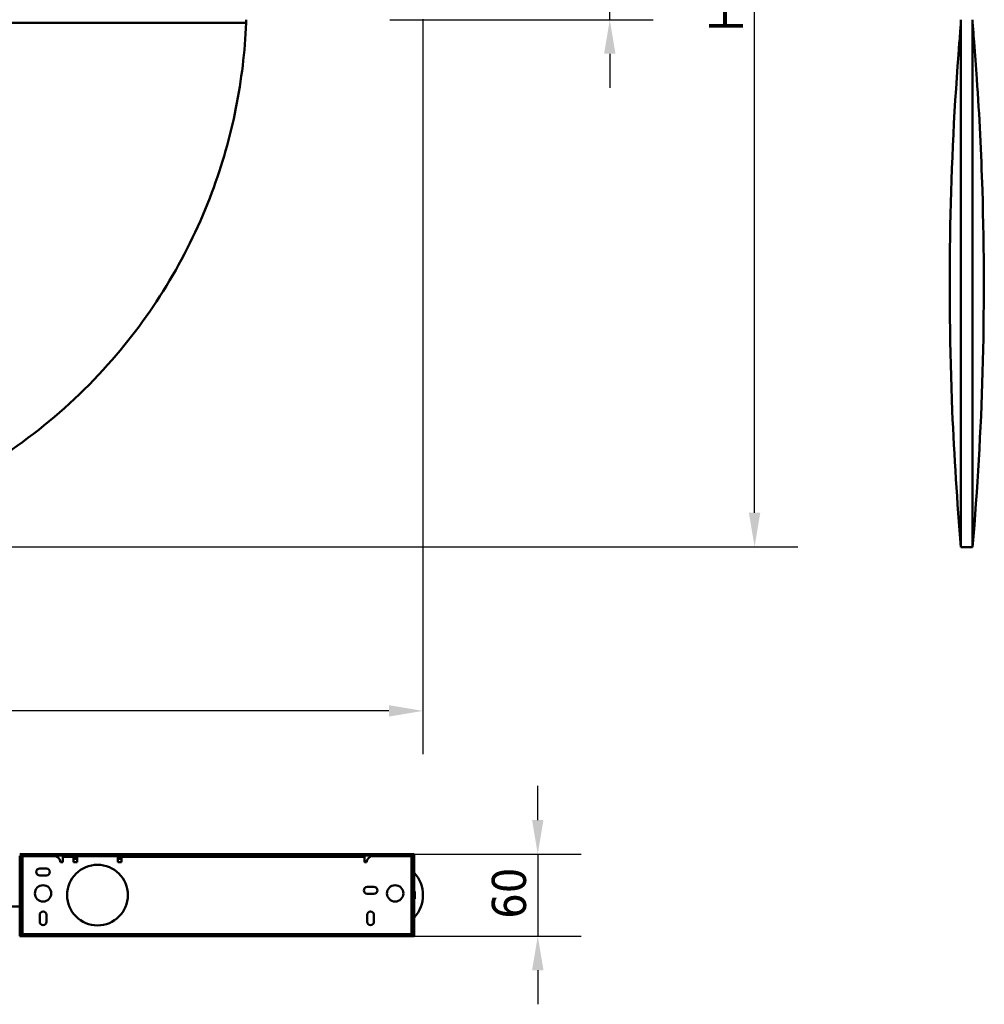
# Model space of a CAD drawing. Header units: millimetres. Extents: x 1348 to 3050, y 986 to 2575.
# Tile 2 of 3: x 2326 to 3033, y 986 to 1708. Entities that reach past the tile are written whole.
import ezdxf

# ---------------------------------------------------------------- set-up
doc = ezdxf.new("R2010")
doc.units = ezdxf.units.MM
doc.header["$LTSCALE"] = 10
doc.layers.add('Quota (ISO)', color=7, linetype='Continuous', lineweight=25)
doc.layers.add('Visibile (ISO)', color=7, linetype='Continuous', lineweight=50)
doc.styles.add('Testo nota (ISO)', font='tahoma.ttf')
doc.dimstyles.new('PENTA', dxfattribs={"dimscale": 10, "dimtxt": 2.5, "dimasz": 2.5, "dimexe": 3.175, "dimexo": 0, "dimgap": 0.762, "dimtad": 1, "dimrnd": 1e-08, "dimtxsty": 'Testo nota (ISO)', "dimcen": 0.09, "dimdle": 10, "dimclrd": 256, "dimclre": 256, "dimclrt": 256, "dimazin": 2, "dimtfac": 0.8, "dimtmove": 0, "dimatfit": 3, "dimfxl": 1, "dimtolj": 1, "dimlwd": -1, "dimlwe": -1, "dimarcsym": 0})

# ---------------------------------------------------------------- blocks, each defined once
blk = doc.blocks.new('*D6')
at = {"layer": 'Defpoints', "color": 0, "transparency": 16777216}
for p in [(1562.91, 1721.42), (2621.41, 1708.28), (1562.91, 1201.42)]:
    blk.add_point(p, dxfattribs=at)
at = {"layer": 'Quota (ISO)', "transparency": 16777216}
for p, q in [((1562.91, 1721.42), (1562.91, 1169.67)), ((2621.41, 1708.28), (2621.41, 1169.67)), ((2596.41, 1201.42), (1587.91, 1201.42))]:
    blk.add_line(p, q, dxfattribs=at)
for points in [[(1587.91, 1205.59), (1587.91, 1197.25), (1562.91, 1201.42)], [(2596.41, 1205.59), (2596.41, 1197.25), (2621.41, 1201.42)]]:
    blk.add_solid(points, dxfattribs=at)
at = {"layer": 'Quota (ISO)', "transparency": 16777216, "insert": (2042.82, 1240.82), "char_height": 25, "attachment_point": 1, "style": 'Testo nota (ISO)'}
blk.add_mtext('\\A1;1058,5', dxfattribs=at)
blk = doc.blocks.new('*D9')
at = {"layer": 'Defpoints', "color": 0, "transparency": 16777216}
for p in [(2597.16, 1735.02), (2597.16, 1707.82), (2758.22, 1707.82)]:
    blk.add_point(p, dxfattribs=at)
at = {"layer": 'Quota (ISO)', "transparency": 16777216}
for p, q in [((2758.22, 1760.02), (2758.22, 1863.64)), ((2597.16, 1735.02), (2789.97, 1735.02)), ((2758.22, 1707.82), (2758.22, 1735.02)), ((2597.16, 1707.82), (2789.97, 1707.82)), ((2758.22, 1682.82), (2758.22, 1657.82))]:
    blk.add_line(p, q, dxfattribs=at)
for points in [[(2754.05, 1760.02), (2762.38, 1760.02), (2758.22, 1735.02)], [(2754.05, 1682.82), (2762.38, 1682.82), (2758.22, 1707.82)]]:
    blk.add_solid(points, dxfattribs=at)
at = {"layer": 'Quota (ISO)', "transparency": 16777216, "insert": (2734.73, 1824.33), "char_height": 25, "attachment_point": 5, "rotation": 90, "style": 'Testo nota (ISO)'}
blk.add_mtext('\\A1;27,2', dxfattribs=at)
blk = doc.blocks.new('*D11')
at = {"layer": 'Defpoints', "color": 0, "transparency": 16777216}
for p in [(2615.01, 1096.46), (2615.01, 1036.46), (2705.47, 1036.46)]:
    blk.add_point(p, dxfattribs=at)
at = {"layer": 'Quota (ISO)', "transparency": 16777216}
for p, q in [((2705.47, 1121.46), (2705.47, 1146.46)), ((2615.01, 1096.46), (2737.22, 1096.46)), ((2705.47, 1096.46), (2705.47, 1036.46)), ((2615.01, 1036.46), (2737.22, 1036.46)), ((2705.47, 1011.46), (2705.47, 986.46))]:
    blk.add_line(p, q, dxfattribs=at)
for points in [[(2701.3, 1121.46), (2709.64, 1121.46), (2705.47, 1096.46)], [(2701.3, 1011.46), (2709.64, 1011.46), (2705.47, 1036.46)]]:
    blk.add_solid(points, dxfattribs=at)
at = {"layer": 'Quota (ISO)', "transparency": 16777216, "insert": (2671.82, 1049.1), "char_height": 25, "attachment_point": 1, "rotation": 90, "style": 'Testo nota (ISO)'}
blk.add_mtext('\\A1;60', dxfattribs=at)
blk = doc.blocks.new('*D14')
at = {"layer": 'Defpoints', "color": 0, "transparency": 16777216}
for p in [(2470.51, 2239.38), (2864.27, 2239.38), (2080.26, 1321.6)]:
    blk.add_point(p, dxfattribs=at)
at = {"layer": 'Quota (ISO)', "transparency": 16777216}
for p, q in [((2470.51, 2239.38), (2896.02, 2239.38)), ((2864.27, 1346.6), (2864.27, 2214.38)), ((2080.26, 1321.6), (2896.02, 1321.6))]:
    blk.add_line(p, q, dxfattribs=at)
for points in [[(2860.1, 2214.38), (2868.44, 2214.38), (2864.27, 2239.38)], [(2860.1, 1346.6), (2868.44, 1346.6), (2864.27, 1321.6)]]:
    blk.add_solid(points, dxfattribs=at)
at = {"layer": 'Quota (ISO)', "transparency": 16777216, "insert": (2843.63, 1780.49), "char_height": 25, "width": 417.2148, "attachment_point": 5, "rotation": 90, "style": 'Testo nota (ISO)'}
blk.add_mtext('\\A1;H MAX 300', dxfattribs=at)

msp = doc.modelspace()

# ---------------------------------------------------------------- linework, layer by layer
at = {"layer": 'Visibile (ISO)'}
for p, q in [((3015.441, 1707.82), (3015.441, 1705.42)), ((3015.442, 1705.42), (3015.442, 1707.82)), ((3023.942, 1705.42), (3023.942, 1707.82)), ((3015.438, 1321.42), (3023.944, 1321.42)), ((2615.006, 1096.46), (2326.006, 1096.46)), ((2615.006, 1095.46), (2326.006, 1095.46)), ((2326.006, 1095.21), (2326.006, 1037.71)), ((2327.006, 1095.21), (2326.006, 1095.21)), ((2327.006, 1095.21), (2327.006, 1037.71)), ((2328.006, 1037.96), (2328.006, 1094.96)), ((2331.006, 1094.96), (2328.006, 1094.96)), ((2331.006, 1094.96), (2351.062, 1094.96)), ((2357.506, 1090.71), (2356.006, 1090.71)), ((2357.506, 1094.46), (2365.506, 1094.46)), ((2357.506, 1091.46), (2357.506, 1094.46)), ((2357.506, 1091.46), (2357.506, 1090.71)), ((2365.506, 1091.46), (2365.506, 1094.46)), ((2365.506, 1094.46), (2366.506, 1094.46)), ((2366.506, 1092.96), (2365.506, 1092.96)), ((2365.506, 1090.71), (2365.506, 1091.46)), ((2368.006, 1090.71), (2365.506, 1090.71)), ((2365.889, 1094.96), (2365.639, 1094.71)), ((2368.344, 1094.71), (2365.639, 1094.71)), ((2365.639, 1094.46), (2365.639, 1094.71)), ((2365.889, 1094.96), (2368.389, 1094.96)), ((2366.506, 1094.46), (2368.14, 1094.46)), ((2368.006, 1092.96), (2366.506, 1092.96)), ((2368.006, 1093.96), (2368.006, 1091.46)), ((2368.006, 1091.46), (2368.006, 1090.71)), ((2368.389, 1094.96), (2368.516, 1094.832)), ((2397.006, 1094.96), (2369.006, 1094.96)), ((2397.872, 1094.46), (2399.506, 1094.46)), ((2398.006, 1091.46), (2398.006, 1093.96)), ((2399.506, 1092.96), (2398.006, 1092.96)), ((2398.006, 1090.71), (2398.006, 1091.46)), ((2400.506, 1090.71), (2398.006, 1090.71)), ((2399.506, 1094.46), (2400.506, 1094.46)), ((2400.506, 1092.96), (2399.506, 1092.96)), ((2400.506, 1091.461), (2400.506, 1094.46)), ((2400.506, 1094.46), (2578.506, 1094.46)), ((2400.506, 1091.46), (2400.506, 1090.71)), ((2578.506, 1091.461), (2578.506, 1094.46)), ((2578.506, 1090.71), (2578.506, 1091.46)), ((2580.006, 1090.71), (2578.506, 1090.71)), ((2584.949, 1094.96), (2610.006, 1094.96)), ((2613.006, 1094.96), (2610.006, 1094.96)), ((2613.006, 1094.96), (2613.006, 1037.96)), ((2614.006, 1037.71), (2614.006, 1095.21)), ((2614.006, 1095.21), (2615.006, 1095.21)), ((2615.006, 1095.46), (2615.006, 1096.46)), ((2615.006, 1037.71), (2615.006, 1095.21)), ((2340.645, 1085.948), (2345.645, 1085.948)), ((2345.645, 1080.948), (2340.645, 1080.948)), ((2327.506, 1070.457), (2327.006, 1070.457)), ((2327.006, 1070.253), (2327.506, 1070.253)), ((2327.506, 1069.742), (2327.006, 1069.742)), ((2327.006, 1068.964), (2327.506, 1068.964)), ((2327.543, 1067.807), (2327.006, 1068.344)), ((2327.506, 1067.984), (2327.366, 1067.984)), ((2327.506, 1070.258), (2327.506, 1070.458)), ((2327.506, 1070.253), (2327.506, 1069.742)), ((2327.506, 1068.954), (2327.506, 1069.734)), ((2327.506, 1068.964), (2327.506, 1068.459)), ((2327.506, 1068.46), (2328.006, 1068.46)), ((2327.506, 1068.294), (2327.506, 1067.984)), ((2327.506, 1067.848), (2327.506, 1067.988)), ((2327.543, 1065.114), (2327.543, 1067.807)), ((2327.543, 1067.807), (2328.006, 1067.807)), ((2580.506, 1072.46), (2585.506, 1072.46)), ((2613.091, 1067.807), (2613.006, 1067.849)), ((2613.091, 1067.807), (2613.091, 1065.114)), ((2613.784, 1067.807), (2613.091, 1067.807)), ((2613.784, 1067.807), (2614.006, 1068.028)), ((2613.784, 1067.807), (2613.784, 1065.114)), ((2615.006, 1069.028), (2615.188, 1069.21)), ((2615.188, 1069.21), (2615.188, 1063.71)), ((2615.434, 1069.21), (2615.188, 1069.21)), ((2615.434, 1069.21), (2615.434, 1063.71)), ((2327.543, 1065.114), (2327.006, 1064.577)), ((2327.506, 1063.729), (2327.006, 1063.729)), ((2327.006, 1063.016), (2327.506, 1063.016)), ((2327.506, 1062.583), (2327.006, 1062.583)), ((2327.006, 1062.46), (2327.506, 1062.46)), ((2327.092, 1064.663), (2327.506, 1064.663)), ((2327.506, 1064.663), (2327.506, 1065.077)), ((2327.506, 1064.658), (2327.506, 1064.442)), ((2327.506, 1064.46), (2328.006, 1064.46)), ((2327.506, 1064.28), (2327.506, 1063.729)), ((2327.506, 1063.016), (2327.506, 1063.729)), ((2327.506, 1063.016), (2327.506, 1062.583)), ((2327.506, 1062.587), (2327.506, 1062.46)), ((2327.543, 1065.114), (2328.006, 1065.114)), ((2585.506, 1067.46), (2580.506, 1067.46)), ((2613.091, 1065.114), (2613.006, 1065.071)), ((2613.784, 1065.114), (2613.091, 1065.114)), ((2613.784, 1065.114), (2614.006, 1064.892)), ((2615.006, 1063.892), (2615.188, 1063.71)), ((2615.434, 1063.71), (2615.188, 1063.71)), ((2340.645, 1046.97), (2340.645, 1051.97)), ((2345.645, 1051.97), (2345.645, 1046.97)), ((2580.506, 1046.967), (2580.506, 1051.967)), ((2585.506, 1051.967), (2585.506, 1046.967)), ((2327.006, 1037.71), (2326.006, 1037.71)), ((2326.006, 1037.46), (2326.006, 1036.46)), ((2326.006, 1037.46), (2615.006, 1037.46)), ((2326.006, 1036.46), (2615.006, 1036.46)), ((2328.006, 1037.96), (2331.006, 1037.96)), ((2610.006, 1037.96), (2331.006, 1037.96)), ((2610.006, 1037.96), (2613.006, 1037.96)), ((2614.006, 1037.71), (2615.006, 1037.71)), ((2615.006, 1037.46), (2615.006, 1036.46))]:
    msp.add_line(p, q, dxfattribs=at)
for centre, radius in [((2383.006, 1066.46), 22.25), ((2343.145, 1067.709), 6), ((2601.006, 1067.709), 6)]:
    msp.add_circle(centre, radius, dxfattribs=at)
for centre, radius, start, end in [((2092.156, 1721.42), 400, 357.707562, 358.051574), ((2351.062, 1089.96), 5, 8.626927, 90), ((2369.006, 1093.96), 1, 116.757494, 180), ((2369.006, 1093.96), 1, 90, 116.757494), ((2397.006, 1093.96), 1, 63.242506, 90), ((2397.006, 1093.96), 1, 0, 63.242506), ((2584.949, 1089.96), 5, 90, 171.373073), ((2340.645, 1083.448), 2.5, 90, 270), ((2345.645, 1083.448), 2.5, 270, 90), ((2597.156, 1066.46), 24.25, 317.398583, 42.601417), ((2580.506, 1069.96), 2.5, 90, 270), ((2585.506, 1069.96), 2.5, 270, 90), ((2343.145, 1051.97), 2.5, 0, 180), ((2583.006, 1051.967), 2.5, 0, 180), ((2343.145, 1046.97), 2.5, 180, 0), ((2583.006, 1046.967), 2.5, 180, 0)]:
    msp.add_arc(centre, radius, start, end, dxfattribs=at)
for points, knots in [([(2491.835, 1705.42), (2486.451, 1705.42), (2481.146, 1705.416), (2475.804, 1705.414), (2458.174, 1705.408), (2440.133, 1705.42), (2422.359, 1705.42), (2408.227, 1705.42), (2394.176, 1705.427), (2380.064, 1705.429), (2356.651, 1705.432), (2333.074, 1705.42), (2309.629, 1705.42), (2301.07, 1705.42), (2292.5, 1705.42), (2283.936, 1705.42), (2251.962, 1705.418), (2220.059, 1705.41), (2188.109, 1705.415), (2176.575, 1705.416), (2165.035, 1705.42), (2153.502, 1705.42), (2133.054, 1705.42), (2112.605, 1705.428), (2092.157, 1705.427), (2078.03, 1705.426), (2063.903, 1705.42), (2049.777, 1705.42), (2031.928, 1705.42), (2014.057, 1705.412), (1996.205, 1705.411), (1971.818, 1705.409), (1947.466, 1705.42), (1923.084, 1705.42), (1915.514, 1705.42), (1907.948, 1705.421), (1900.378, 1705.422), (1868.348, 1705.425), (1836.231, 1705.429), (1804.251, 1705.423), (1796.805, 1705.422), (1789.367, 1705.42), (1781.91, 1705.42), (1757.466, 1705.42), (1732.776, 1705.408), (1708.511, 1705.417), (1704.693, 1705.418), (1700.885, 1705.42), (1697.039, 1705.42), (1695.518, 1705.42), (1693.997, 1705.42), (1692.476, 1705.42)], [-799.3597435, -799.3597435, -799.3597435, -799.3597435, -783.2054355, -783.2054355, -783.2054355, -729.8827912, -729.8827912, -729.8827912, -687.4883824, -687.4883824, -687.4883824, -617.1532019, -617.1532019, -617.1532019, -591.4772054, -591.4772054, -591.4772054, -495.6266781, -495.6266781, -495.6266781, -461.0262065, -461.0262065, -461.0262065, -399.6813348, -399.6813348, -399.6813348, -357.3007601, -357.3007601, -357.3007601, -303.7549911, -303.7549911, -303.7549911, -230.6078714, -230.6078714, -230.6078714, -207.8975586, -207.8975586, -207.8975586, -111.8056964, -111.8056964, -111.8056964, -89.433848, -89.433848, -89.433848, -16.1021184, -16.1021184, -16.1021184, -4.5630428, -4.5630428, -4.5630428, -0.0001842, -0.0001842, -0.0001842, -0.0001842]), ([(1692.476, 1705.42), (1693.314, 1684.497), (1695.793, 1663.669), (1704.1, 1622.047), (1710.001, 1601.337), (1734.345, 1536.298), (1759.09, 1494.78), (1825.451, 1418.626), (1867.928, 1385.953), (1946.223, 1347.424), (1978.717, 1336.321), (2038.531, 1324.123), (2065.309, 1321.42), (2119.002, 1321.42), (2145.781, 1324.123), (2205.592, 1336.321), (2238.083, 1347.422), (2316.378, 1385.95), (2358.856, 1418.621), (2425.218, 1494.774), (2449.964, 1536.292), (2474.309, 1601.331), (2480.21, 1622.042), (2488.518, 1663.667), (2490.998, 1684.495), (2491.835, 1705.42)], [0.0000824, 0.0000824, 0.0000824, 0.0000824, 6.2821182, 6.2821182, 12.7307789, 12.7307789, 27.1119591, 27.1119591, 43.0284659, 43.0284659, 53.2858359, 53.2858359, 61.338484, 61.338484, 69.3911081, 69.3911081, 79.6477644, 79.6477644, 95.5643942, 95.5643942, 109.9455089, 109.9455089, 116.3944964, 116.3944964, 122.676891, 122.676891, 122.676891, 122.676891]), ([(3015.438, 1321.42), (3012.617, 1354.641), (3010.464, 1387.928), (3007.226, 1466.427), (3006.736, 1511.69), (3008.481, 1601.492), (3010.691, 1646.071), (3014.411, 1693.011), (3014.612, 1695.494), (3014.918, 1699.22), (3015.021, 1700.462), (3015.177, 1702.325), (3015.229, 1702.947), (3015.308, 1703.88), (3015.334, 1704.192), (3015.374, 1704.659), (3015.387, 1704.816), (3015.413, 1705.129), (3015.427, 1705.288), (3015.439, 1705.427)], [0, 0, 0, 0, 10.0022491, 10.0022491, 23.5695063, 23.5695063, 36.9479043, 36.9479043, 37.6954682, 37.6954682, 38.0693339, 38.0693339, 38.2564992, 38.2564992, 38.3505715, 38.3505715, 38.3982676, 38.3982676, 38.4472937, 38.4472937, 38.4472937, 38.4472937]), ([(3015.438, 1321.42), (3015.438, 1321.42), (3015.438, 1321.42), (3015.438, 1321.42), (3015.442, 1324.123), (3015.438, 1336.321), (3015.439, 1347.424), (3015.449, 1385.953), (3015.444, 1418.626), (3015.439, 1494.78), (3015.443, 1536.298), (3015.44, 1601.337), (3015.445, 1622.047), (3015.443, 1663.669), (3015.431, 1684.497), (3015.443, 1705.42)], [61.3378791, 61.3378791, 61.3378791, 61.3378791, 61.3383842, 61.3383842, 69.3910186, 69.3910186, 79.648371, 79.648371, 95.5648511, 95.5648511, 109.9460069, 109.9460069, 116.3946562, 116.3946562, 122.6766826, 122.6766826, 122.6766826, 122.6766826]), ([(3015.441, 1705.415), (3015.441, 1705.418), (3015.441, 1705.42), (3015.441, 1705.42), (3015.441, 1705.42), (3015.441, 1705.421), (3015.441, 1705.422), (3015.441, 1705.425), (3015.441, 1705.429), (3015.441, 1705.423), (3015.441, 1705.422), (3015.441, 1705.42), (3015.441, 1705.42), (3015.441, 1705.42), (3015.439, 1705.409), (3015.441, 1705.417), (3015.441, 1705.418), (3015.441, 1705.42), (3015.442, 1705.42), (3015.442, 1705.42), (3015.442, 1705.42), (3015.442, 1705.42)], [-265.5020596, -265.5020596, -265.5020596, -265.5020596, -230.5827767, -230.5827767, -230.5827767, -207.8950242, -207.8950242, -207.8950242, -111.8032279, -111.8032279, -111.8032279, -89.4096039, -89.4096039, -89.4096039, -16.0982183, -16.0982183, -16.0982183, -4.5550166, -4.5550166, -4.5550166, 0, 0, 0, 0]), ([(3015.442, 1705.424), (3015.441, 1705.422), (3015.441, 1705.42), (3015.441, 1705.42), (3015.441, 1705.42), (3015.441, 1705.42), (3015.441, 1705.42), (3015.441, 1705.418), (3015.441, 1705.41), (3015.441, 1705.415), (3015.441, 1705.416), (3015.441, 1705.42), (3015.44, 1705.42), (3015.439, 1705.42), (3015.439, 1705.428), (3015.439, 1705.427), (3015.439, 1705.427), (3015.439, 1705.427), (3015.439, 1705.427)], [-646.1168559, -646.1168559, -646.1168559, -646.1168559, -617.2007338, -617.2007338, -617.2007338, -591.4746991, -591.4746991, -591.4746991, -495.624186, -495.624186, -495.624186, -461.0031313, -461.0031313, -461.0031313, -399.678687, -399.678687, -399.678687, -399.2069213, -399.2069213, -399.2069213, -399.2069213]), ([(3023.94, 1705.42), (3023.952, 1684.497), (3023.94, 1663.669), (3023.938, 1622.047), (3023.943, 1601.337), (3023.94, 1536.298), (3023.944, 1494.78), (3023.939, 1418.626), (3023.934, 1385.953), (3023.944, 1347.424), (3023.944, 1336.321), (3023.94, 1324.123), (3023.944, 1321.42), (3023.944, 1321.42)], [0.0000824, 0.0000824, 0.0000824, 0.0000824, 6.2821182, 6.2821182, 12.7307789, 12.7307789, 27.1119591, 27.1119591, 43.0284659, 43.0284659, 53.2858359, 53.2858359, 61.3384807, 61.3384807, 61.3384807, 61.3384807]), ([(3023.944, 1705.427), (3023.944, 1705.426), (3023.944, 1705.42), (3023.943, 1705.42), (3023.942, 1705.42), (3023.942, 1705.412), (3023.942, 1705.411), (3023.941, 1705.409), (3023.941, 1705.419), (3023.941, 1705.42)], [-399.2189869, -399.2189869, -399.2189869, -399.2189869, -357.3007601, -357.3007601, -357.3007601, -303.7549911, -303.7549911, -303.7549911, -234.014732, -234.014732, -234.014732, -234.014732]), ([(3023.944, 1705.427), (3023.952, 1705.331), (3023.961, 1705.226), (3023.982, 1704.978), (3023.994, 1704.832), (3024.034, 1704.354), (3024.063, 1704.018), (3024.175, 1702.68), (3024.26, 1701.674), (3024.594, 1697.655), (3024.841, 1694.64), (3025.802, 1682.579), (3026.472, 1673.53), (3028.929, 1637.313), (3030.269, 1610.11), (3032.491, 1538.451), (3032.545, 1493.944), (3030.059, 1406.75), (3027.563, 1364.028), (3023.944, 1321.42)], [0, 0, 0, 0, 0.0335235, 0.0335235, 0.0780853, 0.0780853, 0.1790916, 0.1790916, 0.4816961, 0.4816961, 1.3891093, 1.3891093, 4.1113209, 4.1113209, 12.2792006, 12.2792006, 25.6195065, 25.6195065, 38.4478966, 38.4478966, 38.4478966, 38.4478966]), ([(2327.521, 1094.46), (2327.295, 1094.743), (2327.113, 1094.983), (2327.04, 1095.118), (2327.018, 1095.159), (2327.006, 1095.191), (2327.006, 1095.21)], [0.33798356, 0.33798356, 0.33798356, 0.33798356, 0.84330908, 0.84330908, 0.84330908, 1, 1, 1, 1]), ([(2327.117, 1094.993), (2327.247, 1094.918), (2327.381, 1094.839), (2327.516, 1094.758), (2327.677, 1094.661), (2327.841, 1094.561), (2328.006, 1094.46)], [0.61723797, 0.61723797, 0.61723797, 0.61723797, 0.79157766, 0.79157766, 0.79157766, 1, 1, 1, 1]), ([(2614.298, 1095.212), (2614.504, 1095.317), (2614.688, 1095.396), (2614.836, 1095.435), (2614.9, 1095.451), (2614.957, 1095.46), (2615.006, 1095.46)], [0.56222548, 0.56222548, 0.56222548, 0.56222548, 0.86749258, 0.86749258, 0.86749258, 1, 1, 1, 1]), ([(2326.01, 1058.227), (2320.875, 1058.081), (2315.714, 1057.934), (2289.03, 1057.184), (2267.195, 1056.589), (2218.871, 1055.416), (2192.245, 1054.865), (2138.346, 1054.114), (2110.962, 1053.918), (2060.325, 1054.009), (2037, 1054.222), (1990.172, 1054.913), (1966.617, 1055.397), (1916.529, 1056.593), (1889.979, 1057.327), (1838.48, 1058.789), (1813.259, 1059.524), (1772.318, 1060.638), (1755.431, 1061.071), (1729.786, 1061.657), (1720.149, 1061.85), (1706.201, 1062.082), (1700.71, 1062.151), (1695.354, 1062.197), (1694.008, 1062.204), (1692.889, 1062.208)], [22.9866987, 22.9866987, 22.9866987, 22.9866987, 24.609368, 24.609368, 31.358554, 31.358554, 39.4476151, 39.4476151, 47.6419033, 47.6419033, 54.6404491, 54.6404491, 61.8003811, 61.8003811, 70.0046693, 70.0046693, 78.034076, 78.034076, 83.9649394, 83.9649394, 88.4222872, 88.4222872, 91.9629214, 91.9629214, 93.5715188, 93.5715188, 93.5715188, 93.5715188]), ([(2326.714, 1037.709), (2326.507, 1037.604), (2326.324, 1037.524), (2326.176, 1037.486), (2326.112, 1037.469), (2326.055, 1037.46), (2326.006, 1037.46)], [0.56222548, 0.56222548, 0.56222548, 0.56222548, 0.86749258, 0.86749258, 0.86749258, 1, 1, 1, 1]), ([(2613.894, 1037.929), (2613.711, 1038.033), (2613.52, 1038.148), (2613.326, 1038.265), (2613.22, 1038.33), (2613.113, 1038.395), (2613.006, 1038.46)], [0.62500125, 0.62500125, 0.62500125, 0.62500125, 0.86749258, 0.86749258, 0.86749258, 1, 1, 1, 1]), ([(2613.491, 1038.46), (2613.717, 1038.178), (2613.899, 1037.937), (2613.971, 1037.803), (2613.994, 1037.761), (2614.006, 1037.73), (2614.006, 1037.71)], [0.33798356, 0.33798356, 0.33798356, 0.33798356, 0.84330908, 0.84330908, 0.84330908, 1, 1, 1, 1])]:
    msp.add_open_spline(points, degree=3, knots=knots, dxfattribs=at)
for points in [[(2326.006, 1095.46), (2326.173, 1095.46), (2326.422, 1095.362), (2326.712, 1095.214)], [(2327.521, 1094.46), (2327.67, 1094.274), (2327.838, 1094.068), (2328.006, 1093.863)], [(2613.006, 1094.46), (2613.308, 1094.645), (2613.613, 1094.832), (2613.895, 1094.993)], [(2613.006, 1093.863), (2613.173, 1094.067), (2613.345, 1094.276), (2613.491, 1094.46)], [(2614.006, 1095.21), (2614.006, 1095.124), (2613.777, 1094.818), (2613.491, 1094.46)], [(2328.006, 1039.057), (2327.839, 1038.853), (2327.667, 1038.644), (2327.521, 1038.46)], [(2613.491, 1038.46), (2613.342, 1038.647), (2613.173, 1038.853), (2613.006, 1039.057)], [(2327.006, 1037.71), (2327.006, 1037.796), (2327.235, 1038.102), (2327.521, 1038.46)], [(2328.006, 1038.46), (2327.703, 1038.275), (2327.399, 1038.089), (2327.117, 1037.928)], [(2615.006, 1037.46), (2614.844, 1037.46), (2614.594, 1037.558), (2614.298, 1037.709)]]:
    msp.add_open_spline(points, degree=3, dxfattribs=at)

# ---------------------------------------------------------------- dimensions: what is measured, and where the dimension line sits
at = {"layer": 'Quota (ISO)'}
dim = msp.add_linear_dim(base=(2864.27, 2239.378), p1=(2080.259, 1321.597), p2=(2470.506, 2239.378), angle=90, text='H MAX 300', dimstyle='PENTA', override={"dimatfit": 1}, dxfattribs=at)
dim.commit()
dim.dimension.update_dxf_attribs({"geometry": '*D14', "text_midpoint": (2843.63, 1780.487)})
for base, p1, p2, angle, override, picture, middle in [((2758.218, 1707.82), (2597.156, 1735.02), (2597.156, 1707.82), 90, {"dimatfit": 1}, '*D9', (2758.218, 1824.331)), ((1562.906, 1201.42), (2621.406, 1708.279), (1562.906, 1721.42), 180, {"dimgap": 0.762, "dimdec": 2, "dimtol": 0, "dimlim": 0, "dimtp": 0, "dimtm": 0, "dimtdec": 2, "dimtofl": 0, "dimatfit": 1}, '*D6', (2092.156, 1201.42)), ((2705.469, 1036.46), (2615.006, 1096.46), (2615.006, 1036.46), 90, {"dimgap": 0.762, "dimdec": 2, "dimtol": 0, "dimlim": 0, "dimtp": 0, "dimtm": 0, "dimtdec": 2, "dimtofl": 1, "dimatfit": 1}, '*D11', (2705.469, 1066.46))]:
    dim = msp.add_linear_dim(base=base, p1=p1, p2=p2, angle=angle, dimstyle='PENTA', override=override, dxfattribs=at)
    dim.commit()
    dim.dimension.update_dxf_attribs({"geometry": picture, "text_midpoint": middle, "dimtype": 160})

doc.saveas('drawing.dxf')
